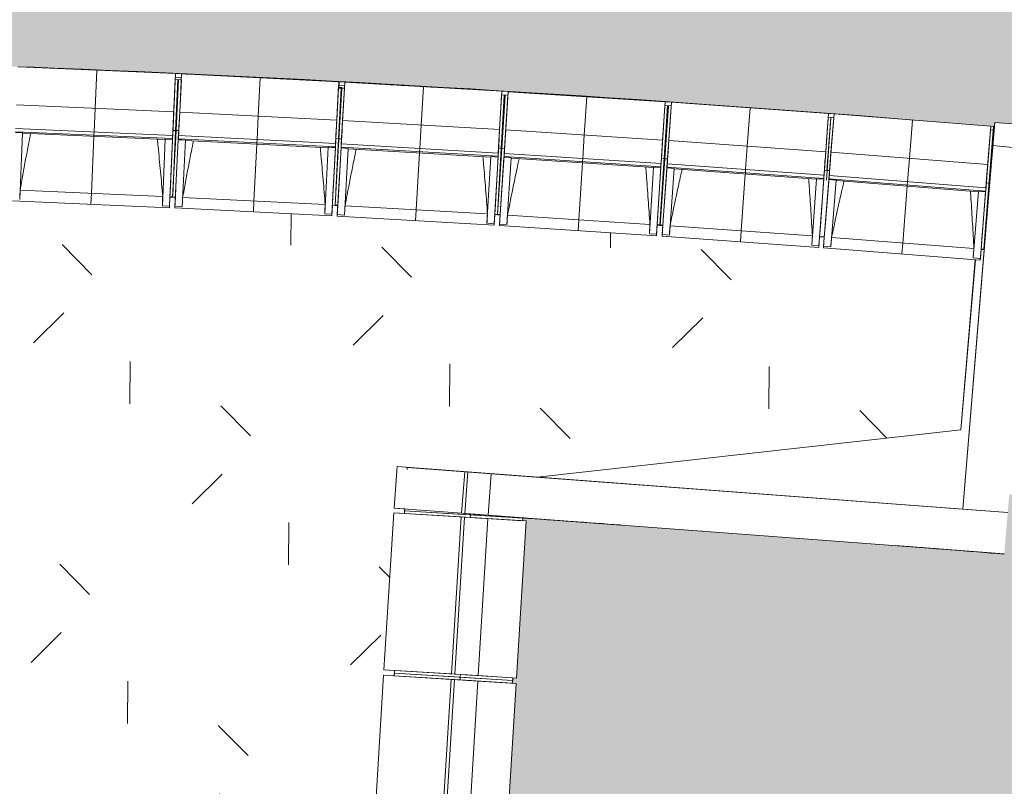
# Model space of a CAD drawing. Header units: centimetres. Extents: x -3187 to 4392, y -3706 to 602.
# Tile 9 of 26: x -1594 to -1049, y -2459 to -2035. Entities that reach past the tile are written whole.
import ezdxf

# ---------------------------------------------------------------- set-up
doc = ezdxf.new("R2010")
doc.units = ezdxf.units.CM
for name, color, linetype, lineweight in [('0-1', 7, 'Continuous', 5), ('ANNOTATIONS-1', 7, 'Continuous', 9), ('MUR', 7, 'Continuous', 9), ('OSSATURE', 7, 'Continuous', 9), ('SOL', 7, 'Continuous', 9), ('TOIT', 7, 'Continuous', 9), ('Z', 7, 'Continuous', 9)]:
    doc.layers.add(name, color=color, linetype=linetype, lineweight=lineweight)
for name, color, linetype, lineweight, true_color in [('A-FLOR-PATT-1', 7, 'Continuous', 5, 0xf4f4f4), ('AB1_BAT-1', 7, 'Continuous', 9, 0xd4d4d4), ('AB1_MAC-1', 7, 'Continuous', 9, 0xaaaaaa), ('AB3_VEGETATION_pelouse_contour-1', 7, 'Continuous', 9, 0xaaaaaa), ('AB3_VEGETATION_pelouse_surface-1', 7, 'Continuous', 9, 0xaaaaaa), ('OSSATURE-1', 5, 'Continuous', 9, 0x0000ff)]:
    doc.layers.add(name, color=color, linetype=linetype, lineweight=lineweight, true_color=true_color)
pattern_1 = [(0, (0, 0), (162.56, 40.64), [6.706, -115.214, 6.706, -115.214, -650.24]), (0, (0, 0), (162.56, 40.64), [-243.84, 6.706, -237.134, 6.706, -115.214, -284.48]), (0, (0, 0), (162.56, 40.64), [-609.6, 6.706, -74.574, 6.706, -196.494]), (120, (60.96, 20.32), (-116.4753, 120.4611), [6.706, -115.214, 6.706, -115.214, -650.24]), (120, (60.96, 20.32), (-116.4753, 120.4611), [-243.84, 6.706, -237.134, 6.706, -115.214, -284.48]), (120, (60.96, 20.32), (-116.4753, 120.4611), [-609.6, 6.706, -74.574, 6.706, -196.494]), (240, (81.28, 101.6), (-46.0847, -161.1011), [6.706, -115.214, 6.706, -115.214, -650.24]), (240, (81.28, 101.6), (-46.0847, -161.1011), [-243.84, 6.706, -237.134, 6.706, -115.214, -284.48]), (240, (81.28, 101.6), (-46.0847, -161.1011), [-609.6, 6.706, -74.574, 6.706, -196.494])]

# ---------------------------------------------------------------- blocks, each defined once
blk = doc.blocks.new('B02_ARC_rvt-1-2021_015_1011_ARC_1_100_Aménagement extérieur Etat projeté')
at = {"layer": 'A-FLOR-PATT-1'}
for points in [[(-808.23, -2115.47), (-741.81, -1482.43), (-758.23, -1480.81), (-807.21, -1475.99), (-807.21, -1474.42), (-809.61, -1474.19), (-809.74, -1475.6), (-896.38, -1467.62), (-896.38, -1466.44), (-898.82, -1466.23), (-898.95, -1467.27), (-985.6, -1459.89), (-985.6, -1458.97), (-988.07, -1458.77), (-988.13, -1459.53), (-1074.86, -1452.71), (-1074.86, -1452.18), (-1077.37, -1452), (-1077.4, -1452.36), (-1164.17, -1446.1), (-1164.17, -1445.79), (-1280.92, -1438.31), (-1401.53, -1431.41), (-1441.74, -1429.46), (-1542.26, -1424.71), (-1682.98, -1419.33), (-1803.6, -1415.77), (-1933.54, -1413.38), (-1969.36, -1412.9), (-1969.36, -1412.45), (-1971.92, -1412.42), (-1971.92, -1412.72), (-2058.92, -1412.12), (-2058.92, -1411.31), (-2061.47, -1411.28), (-2061.47, -1411.96), (-2148.47, -1411.96), (-2148.47, -1410.9), (-2151.03, -1410.89), (-2151.03, -1411.79), (-2238.02, -1412.32), (-2238.15, -1410.88), (-2240.6, -1410.89), (-2240.58, -1412.19), (-2332.45, -1413.36), (-2331.03, -1505.65), (-2333.06, -1505.68), (-2333.02, -1508.68), (-2330.99, -1508.65), (-2329.65, -1595.64), (-2331.68, -1595.67), (-2331.64, -1598.67), (-2329.6, -1598.64), (-2328.27, -1685.63), (-2330.3, -1685.66), (-2330.26, -1688.66), (-2328.22, -1688.63), (-2326.89, -1775.62), (-2328.92, -1775.65), (-2328.88, -1778.65), (-2326.84, -1778.62), (-2325.51, -1865.6), (-2327.54, -1865.64), (-2327.5, -1868.64), (-2325.46, -1868.6), (-2324.13, -1955.59), (-2326.16, -1955.63), (-2326.11, -1958.63), (-2324.08, -1958.59), (-2322.65, -2051.95), (-2231.21, -2050.89), (-2230.97, -2052.56), (-2227.67, -2052.51), (-2227.68, -2050.88), (-2140.68, -2050.48), (-2140.58, -2051.81), (-2137.15, -2051.79), (-2137.14, -2050.39), (-2050.14, -2050.59), (-2050.14, -2051.67), (-2046.62, -2051.68), (-2046.61, -2050.61), (-1959.62, -2051.4), (-1959.62, -2052.13), (-1956.25, -2052.17), (-1956.24, -2051.45), (-1869.25, -2052.85), (-1869.25, -2053.34), (-1865.79, -2053.39), (-1865.78, -2052.92), (-1778.81, -2054.93), (-1778.81, -2055.28), (-1775.35, -2055.36), (-1775.34, -2055.02), (-1662.88, -2058.56), (-1562.36, -2062.47), (-1481.95, -2066.04), (-1361.33, -2072.51), (-1240.71, -2080.16), (-1140.19, -2087.39), (-1054.47, -2094.32), (-1054.27, -2091.88), (-1029.35, -2093.95), (-1029.55, -2097.1), (-809.27, -2115.38)], [(324.34, -3162.33), (461.48, -2506.28), (360.94, -2485.75), (250.36, -2464.27), (247.57, -2479), (126.31, -2456.74), (5.7, -2435.87), (-114.92, -2416.3), (-235.54, -2397.99), (-356.16, -2380.97), (-456.68, -2367.66), (-577.3, -2352.96), (-697.92, -2339.51), (-818.54, -2327.31), (-939.16, -2316.36), (-1042.07, -2307.93), (-1041.3, -2297.96), (-1046.26, -2297.58), (-1049, -2330.64), (-1184.99, -2320.29), (-1315.43, -2310.67), (-1315.43, -2312.18), (-1313.5, -2312.3), (-1318.89, -2399.13), (-1320.93, -2399.13), (-1321.11, -2402), (-1319.08, -2402.12), (-1324.66, -2488.94), (-1326.51, -2488.96), (-1326.69, -2491.82), (-1324.66, -2491.95), (-1330.05, -2578.78), (-1332.09, -2578.78), (-1332.27, -2581.65), (-1330.24, -2581.78), (-1335.64, -2668.61), (-1337.67, -2668.61), (-1337.85, -2671.48), (-1335.82, -2671.6), (-1341.4, -2758.42), (-1343.25, -2758.44), (-1343.43, -2761.3), (-1341.4, -2761.43), (-1346.8, -2848.26), (-1348.84, -2848.26), (-1349.01, -2851.13), (-1346.99, -2851.26), (-1352.7, -2943.19), (-1220.61, -2952.15), (-1099.99, -2961.54), (-979.37, -2972.13), (-858.75, -2983.93), (-722.14, -2998.73), (-722.14, -2998.79), (-597.4, -3013.58), (-542.47, -3020.42), (-542.47, -3020.67), (-539.03, -3021.1), (-539, -3020.86), (-452.76, -3032.34), (-452.75, -3032.61), (-449.34, -3033.07), (-449.29, -3032.7), (-363.12, -3044.69), (-363.12, -3045.13), (-359.73, -3045.63), (-359.66, -3045.18), (-273.58, -3057.79), (-273.58, -3058.32), (-270.21, -3058.81), (-270.13, -3058.3), (-184.14, -3071.54), (-184.07, -3072.33), (-180.82, -3072.84), (-180.69, -3072.07), (-94.82, -3086.05), (-94.8, -3086.9), (-91.52, -3087.45), (-91.36, -3086.48), (-5.57, -3100.95), (-5.57, -3102.05), (-2.32, -3102.63), (-2.12, -3101.53), (83.56, -3116.62), (83.56, -3117.9), (86.77, -3118.47), (86.99, -3117.23), (172.57, -3132.93), (172.28, -3134.48), (175.7, -3135.12), (176, -3133.56), (261.46, -3149.87), (261.11, -3151.67), (264.52, -3152.35), (264.88, -3150.53), (323.92, -3162.24)]]:
    blk.add_hatch(color=256, dxfattribs=at).paths.add_polyline_path(points)
at = {"layer": 'MUR'}
for p, q in [((-1507.68, -2066.93), (-1504.23, -2067.1)), ((-1417.34, -2071.52), (-1413.94, -2071.7)), ((-1327.09, -2076.72), (-1323.59, -2076.93)), ((-1325.09, -2076.84), (-1325.59, -2076.81)), ((-1236.77, -2082.56), (-1233.21, -2082.8)), ((-1234.7, -2082.7), (-1235.28, -2082.66)), ((-1146.43, -2089.03), (-1143.38, -2089.26)), ((-1056.65, -2096.08), (-1055.15, -2096.21)), ((-1055.15, -2096.21), (-1056.65, -2096.08)), ((-1055.15, -2096.21), (-1055, -2094.28)), ((-1055, -2094.28), (-1055.15, -2096.21)), ((-1315.43, -2310.67), (-1315.52, -2312.17)), ((-1315.52, -2312.17), (-1315.43, -2310.67)), ((-1315.43, -2310.67), (-1313.38, -2310.82)), ((-1313.38, -2310.82), (-1315.43, -2310.67)), ((-1320.92, -2399), (-1321.11, -2402)), ((-1321.11, -2402), (-1320.92, -2399))]:
    blk.add_line(p, q, dxfattribs=at)
at = {"layer": 'SOL'}
for p, q in [((-1325.1, -2077.06), (-1325.61, -2077.03)), ((-1325.61, -2077.03), (-1325.1, -2077.06)), ((-1234.72, -2082.88), (-1235.29, -2082.85)), ((-1235.29, -2082.85), (-1234.72, -2082.88)), ((-1054.46, -2094.23), (-1056.49, -2094.06)), ((-1056.49, -2094.06), (-1054.46, -2094.23)), ((-1054.63, -2096.25), (-1055.15, -2096.21)), ((-1055.15, -2096.21), (-1054.63, -2096.25)), ((-1054.47, -2094.32), (-1054.63, -2096.25)), ((-1054.63, -2096.25), (-1054.47, -2094.32)), ((-1315.52, -2312.17), (-1315.43, -2310.67)), ((-1315.43, -2310.67), (-1315.52, -2312.17)), ((-1315.52, -2312.17), (-1315.43, -2310.67)), ((-1315.43, -2310.67), (-1315.52, -2312.17)), ((-1321.11, -2402), (-1320.92, -2399)), ((-1320.92, -2399), (-1321.11, -2402)), ((-1321.11, -2402), (-1320.92, -2399)), ((-1320.92, -2399), (-1321.11, -2402))]:
    blk.add_line(p, q, dxfattribs=at)
for centre, radius, start, end in [((-2077.39, -14321.19), 12269.68, 85.426278, 87.721948), ((-2077.39, -14321.19), 12269.68, 85.426278, 87.721948), ((-2999.15, -26565.43), 24313.13, 85.901354, 86.029), ((-2999.15, -26565.43), 24313.13, 85.901354, 86.029), ((-2999.15, -26565.43), 24313.13, 85.399374, 85.542301), ((-2999.15, -26565.43), 24313.13, 85.399374, 85.542301)]:
    blk.add_arc(centre, radius, start, end, dxfattribs=at)
blk = doc.blocks.new('20_MUR PREFA_01 - MODULE_01 B-3165811-2021_015_1011_ARC_1_100_Aménagement extérieur Etat projeté')
at = {"layer": 'Z'}
for p, q in [((0, 72.21), (0, 66.14)), ((0, 66.14), (0, 34.62)), ((0, 34.62), (0, 33.97)), ((0, 33.97), (0, 32.17)), ((0, 32.17), (0, 19.17)), ((0, 19.17), (0, -2.03))]:
    blk.add_line(p, q, dxfattribs=at)
blk = doc.blocks.new('B02_DC_STR_rvt-1-2021_015_1011_ARC_1_100_Aménagement extérieur Etat projeté')
at = {"layer": 'OSSATURE'}
h = blk.add_hatch(dxfattribs=at)
h.set_pattern_fill('FP_7', color=256, style=0, pattern_type=2)
h.set_pattern_definition(pattern_1)
h.paths.add_polyline_path([(-1504.29, -2068.35), (-1504.13, -2065.1), (-1507.6, -2065.11), (-1507.59, -2068.2), (-1505.2, -2068.31)])
h.paths.add_polyline_path([(-1490.4, -2065.78), (-1490.4, -2065.77), (-1499.19, -2065.33)])
h = blk.add_hatch(dxfattribs=at)
h.set_pattern_fill('FP_5', color=256, style=0, pattern_type=2)
h.set_pattern_definition(pattern_1)
h.paths.add_polyline_path([(-1414.02, -2073.04), (-1413.83, -2069.78), (-1416.95, -2069.62), (-1417.09, -2072.9), (-1415.05, -2072.99)])
h.paths.add_polyline_path([(-1393.98, -2070.83), (-1393.98, -2070.82), (-1394.95, -2070.77)])
at = {"layer": 'ANNOTATIONS-1'}
for p, q in [((-1507.45, -2095.93), (-1507.2, -2095.94)), ((-1055.61, -2108), (-1054.69, -2096.24)), ((-1327.25, -2105.46), (-1326.94, -2105.48)), ((-1237.12, -2111.06), (-1236.74, -2111.09)), ((-1057.33, -2123.91), (-1056.93, -2123.94)), ((-1507.59, -2133.22), (-1510.58, -2133.08)), ((-1417.76, -2137.79), (-1420.7, -2137.63)), ((-1327.87, -2142.99), (-1330.91, -2142.8)), ((-1237.94, -2148.82), (-1241.05, -2148.6)), ((-1148.57, -2155.23), (-1151.16, -2155.03)), ((-1060.1, -2162.18), (-1072.02, -2305.68)), ((-1060.1, -2162.18), (-1061.84, -2162.04)), ((-1379.32, -2282.69), (-1379.39, -2283.81)), ((-1059.78, -2306.6), (-1379.32, -2282.69)), ((-1380.74, -2305.64), (-1380.9, -2308.11)), ((-1386.29, -2394.94), (-1386.48, -2397.94))]:
    blk.add_line(p, q, dxfattribs=at)
at = {"layer": 'MUR'}
for p, q in [((-1054.47, -2094.32), (-1060.1, -2162.18)), ((-1055.33, -2104.73), (-1054.27, -2091.88)), ((-1029.35, -2093.95), (-1054.27, -2091.88)), ((-1072.02, -2305.68), (-1055.33, -2104.73)), ((-1030.44, -2107.05), (-1055.33, -2104.73)), ((-1055.33, -2104.73), (-1030.44, -2107.05)), ((-1060.1, -2162.18), (-1072.02, -2305.68)), ((-1062.2, -2187.4), (-1067.57, -2252.18)), ((-1067.57, -2252.18), (-1062.2, -2187.4)), ((-1386.62, -2305.2), (-1384.91, -2282.27)), ((-1072.02, -2305.68), (-1384.91, -2282.27)), ((-1384.91, -2282.27), (-1347.55, -2285.06)), ((-1347.55, -2285.06), (-1349.27, -2308)), ((-1347.55, -2285.06), (-1337.41, -2285.82)), ((-1345.76, -2285.2), (-1347.47, -2308.13)), ((-1338.65, -2285.73), (-1345.76, -2285.2)), ((-1345.76, -2285.2), (-1332.8, -2286.17)), ((-1336.36, -2285.9), (-1338.65, -2285.73)), ((-1337.41, -2285.82), (-1336.36, -2285.9)), ((-1332.8, -2286.17), (-1334.51, -2309.1)), ((-1332.8, -2286.17), (-1047.08, -2307.55)), ((-1349.27, -2308), (-1386.62, -2305.2)), ((-1386.62, -2305.2), (-1380.74, -2305.64)), ((-1339.13, -2308.76), (-1349.27, -2308)), ((-1334.51, -2309.1), (-1347.47, -2308.13)), ((-1347.47, -2308.13), (-1340.36, -2308.67)), ((-1340.36, -2308.67), (-1338.07, -2308.84)), ((-1338.07, -2308.84), (-1339.13, -2308.76)), ((-1048.99, -2330.47), (-1334.51, -2309.1)), ((-1072.02, -2305.68), (-1047.08, -2307.55)), ((-1072.02, -2305.68), (-1047.08, -2307.55))]:
    blk.add_line(p, q, dxfattribs=at)
at = {"layer": 'OSSATURE'}
for p, q in [((-1594.51, -2061.1), (-1507.59, -2064.91)), ((-1508.97, -2096.31), (-1507.74, -2068.2)), ((-1507.59, -2064.91), (-1508.52, -2086.09)), ((-1507.74, -2068.2), (-1504.29, -2068.35)), ((-1504.29, -2068.35), (-1507.74, -2068.2)), ((-1506.24, -2068.27), (-1507.47, -2096.38)), ((-1507.22, -2096.39), (-1505.79, -2068.28)), ((-1505.72, -2096.47), (-1504.29, -2068.35)), ((-1505.2, -2086.25), (-1504.13, -2065.08)), ((-1504.13, -2065.08), (-1417.24, -2069.5)), ((-1417.24, -2069.5), (-1418.32, -2090.67)), ((-1417.09, -2072.9), (-1416.95, -2069.62)), ((-1415.05, -2090.84), (-1413.83, -2069.68)), ((-1413.83, -2069.68), (-1326.97, -2074.7)), ((-1418.84, -2100.89), (-1417.35, -2071.57)), ((-1415.91, -2072.96), (-1417.34, -2100.96)), ((-1417.14, -2100.98), (-1415.52, -2072.97)), ((-1417.09, -2072.9), (-1414.02, -2073.04)), ((-1414.02, -2073.04), (-1417.09, -2072.9)), ((-1415.64, -2101.06), (-1414.02, -2073.04)), ((-1326.97, -2074.7), (-1328.2, -2095.86)), ((-1324.83, -2096.07), (-1323.46, -2074.92)), ((-1323.46, -2074.92), (-1236.64, -2080.54)), ((-1328.79, -2106.08), (-1327.09, -2076.81)), ((-1325.6, -2076.89), (-1327.29, -2106.17)), ((-1326.99, -2106.19), (-1325.09, -2076.92)), ((-1325.49, -2106.28), (-1323.6, -2077.01)), ((-1236.64, -2080.54), (-1238.01, -2101.69)), ((-1234.58, -2101.93), (-1233.06, -2080.79)), ((-1233.06, -2080.79), (-1146.29, -2087.01)), ((-1595.44, -2082.28), (-1508.52, -2086.09)), ((-1508.52, -2086.09), (-1509.09, -2099.08)), ((-1505.86, -2099.23), (-1505.2, -2086.25)), ((-1505.2, -2086.25), (-1418.32, -2090.67)), ((-1238.67, -2111.91), (-1236.78, -2082.71)), ((-1235.29, -2082.81), (-1237.18, -2112)), ((-1236.81, -2112.03), (-1234.71, -2082.85)), ((-1235.31, -2112.14), (-1233.22, -2082.95)), ((-1508.72, -2090.72), (-1509.17, -2100.88)), ((-1508.78, -2091.95), (-1508.68, -2089.66)), ((-1508.68, -2089.66), (-1508.72, -2090.72)), ((-1505.96, -2101.03), (-1505.44, -2090.88)), ((-1505.39, -2089.82), (-1505.5, -2092.11)), ((-1505.44, -2090.88), (-1505.39, -2089.82)), ((-1418.32, -2090.67), (-1418.98, -2103.65)), ((-1415.8, -2103.82), (-1415.05, -2090.84)), ((-1415.05, -2090.84), (-1328.2, -2095.86)), ((-1148.53, -2118.36), (-1146.44, -2089.15)), ((-1146.29, -2087.01), (-1147.8, -2108.15)), ((-1147.18, -2118.46), (-1144.89, -2089.27)), ((-1144.94, -2089.26), (-1147.04, -2118.47)), ((-1145.69, -2118.57), (-1143.39, -2089.38)), ((-1144.89, -2108.37), (-1143.22, -2087.24)), ((-1143.22, -2087.24), (-1056.49, -2094.06)), ((-1596.09, -2097.06), (-1509.17, -2100.88)), ((-1509.09, -2099.08), (-1596.01, -2095.26)), ((-1509.1, -2133.25), (-1507.22, -2096.39)), ((-1509.09, -2099.08), (-1508.78, -2091.95)), ((-1507.47, -2096.38), (-1509.05, -2132.33)), ((-1508.97, -2096.31), (-1509.02, -2097.56)), ((-1507.47, -2096.38), (-1508.97, -2096.31)), ((-1505.72, -2096.47), (-1507.22, -2096.39)), ((-1505.5, -2092.11), (-1505.86, -2099.23)), ((-1505.79, -2097.72), (-1505.72, -2096.47)), ((-1418.55, -2095.29), (-1419.07, -2105.45)), ((-1418.98, -2103.65), (-1418.61, -2096.53)), ((-1418.61, -2096.53), (-1418.5, -2094.23)), ((-1418.5, -2094.23), (-1418.55, -2095.29)), ((-1415.9, -2105.62), (-1415.32, -2095.47)), ((-1415.39, -2096.7), (-1415.8, -2103.82)), ((-1415.26, -2094.41), (-1415.39, -2096.7)), ((-1415.32, -2095.47), (-1415.26, -2094.41)), ((-1328.2, -2095.86), (-1328.95, -2108.84)), ((-1325.67, -2109.04), (-1324.83, -2096.07)), ((-1324.83, -2096.07), (-1238.01, -2101.69)), ((-1058.96, -2125.4), (-1056.65, -2096.09)), ((-1056.49, -2094.06), (-1058.15, -2115.2)), ((-1055.15, -2096.21), (-1057.46, -2125.52)), ((-1592.11, -2097.67), (-1596.11, -2097.5)), ((-1592.1, -2097.65), (-1596.1, -2097.48)), ((-1593.73, -2134.54), (-1592.11, -2097.67)), ((-1592.11, -2097.67), (-1592.1, -2097.65)), ((-1592.11, -2097.89), (-1513.2, -2101.35)), ((-1513.19, -2101.13), (-1514.8, -2138)), ((-1509.19, -2101.29), (-1513.19, -2101.12)), ((-1513.19, -2101.12), (-1513.19, -2101.13)), ((-1509.19, -2101.31), (-1513.19, -2101.13)), ((-1509.19, -2101.31), (-1510.81, -2138.17)), ((-1509.02, -2097.56), (-1510.33, -2127.38)), ((-1509.17, -2100.88), (-1509.19, -2101.29)), ((-1507.85, -2138.32), (-1505.98, -2101.46)), ((-1507.3, -2127.53), (-1505.79, -2097.72)), ((-1505.98, -2101.45), (-1505.96, -2101.03)), ((-1505.98, -2101.46), (-1505.98, -2101.45)), ((-1501.98, -2101.65), (-1505.98, -2101.45)), ((-1501.98, -2101.67), (-1505.98, -2101.46)), ((-1505.96, -2101.03), (-1419.07, -2105.45)), ((-1418.98, -2103.65), (-1505.86, -2099.23)), ((-1503.86, -2138.52), (-1501.98, -2101.67)), ((-1501.99, -2101.89), (-1423.1, -2105.9)), ((-1501.98, -2101.67), (-1501.98, -2101.65)), ((-1418.9, -2102.13), (-1420.42, -2131.94)), ((-1419.26, -2137.6), (-1417.14, -2100.98)), ((-1418.84, -2100.89), (-1418.9, -2102.13)), ((-1417.34, -2100.96), (-1418.84, -2100.89)), ((-1417.34, -2100.96), (-1418.8, -2129.73)), ((-1417.44, -2132.11), (-1415.71, -2102.31)), ((-1415.64, -2101.06), (-1417.14, -2100.98)), ((-1415.71, -2102.31), (-1415.64, -2101.06)), ((-1328.46, -2100.49), (-1329.05, -2110.64)), ((-1328.95, -2108.84), (-1328.53, -2101.72)), ((-1328.53, -2101.72), (-1328.4, -2099.43)), ((-1328.4, -2099.43), (-1328.46, -2100.49)), ((-1325.79, -2110.84), (-1325.13, -2100.69)), ((-1325.21, -2101.93), (-1325.67, -2109.04)), ((-1325.06, -2099.64), (-1325.21, -2101.93)), ((-1325.13, -2100.69), (-1325.06, -2099.64)), ((-1238.01, -2101.69), (-1238.85, -2114.67)), ((-1235.51, -2114.9), (-1234.58, -2101.93)), ((-1234.58, -2101.93), (-1147.8, -2108.15)), ((-1423.09, -2105.68), (-1424.96, -2142.53)), ((-1419.09, -2105.86), (-1423.09, -2105.66)), ((-1423.09, -2105.66), (-1423.09, -2105.68)), ((-1419.09, -2105.88), (-1423.09, -2105.68)), ((-1419.09, -2105.88), (-1420.96, -2142.73)), ((-1419.07, -2105.45), (-1419.09, -2105.86)), ((-1418.06, -2142.89), (-1415.93, -2106.05)), ((-1415.93, -2106.04), (-1415.9, -2105.62)), ((-1415.93, -2106.05), (-1415.93, -2106.04)), ((-1411.93, -2106.27), (-1415.93, -2106.04)), ((-1411.94, -2106.28), (-1415.93, -2106.05)), ((-1415.9, -2105.62), (-1329.05, -2110.64)), ((-1328.95, -2108.84), (-1415.8, -2103.82)), ((-1414.07, -2143.12), (-1411.94, -2106.28)), ((-1411.94, -2106.28), (-1411.93, -2106.27)), ((-1411.94, -2106.5), (-1333.09, -2111.06)), ((-1328.86, -2107.33), (-1330.58, -2137.13)), ((-1327.29, -2106.17), (-1329.41, -2142.8)), ((-1329.36, -2142.8), (-1326.99, -2106.19)), ((-1328.79, -2106.08), (-1328.86, -2107.33)), ((-1327.29, -2106.17), (-1328.79, -2106.08)), ((-1327.5, -2137.32), (-1325.57, -2107.53)), ((-1325.49, -2106.28), (-1326.99, -2106.19)), ((-1325.57, -2107.53), (-1325.49, -2106.28)), ((-1238.31, -2106.32), (-1238.97, -2116.46)), ((-1238.85, -2114.67), (-1238.39, -2107.55)), ((-1238.39, -2107.55), (-1238.24, -2105.26)), ((-1238.24, -2105.26), (-1238.31, -2106.32)), ((-1235.64, -2116.69), (-1234.91, -2106.55)), ((-1235, -2107.78), (-1235.51, -2114.9)), ((-1234.83, -2105.49), (-1235, -2107.78)), ((-1234.91, -2106.55), (-1234.83, -2105.49)), ((-1333.07, -2110.84), (-1335.2, -2147.68)), ((-1329.07, -2111.06), (-1333.07, -2110.82)), ((-1333.07, -2110.82), (-1333.07, -2110.84)), ((-1329.07, -2111.07), (-1333.07, -2110.84)), ((-1329.07, -2111.07), (-1331.2, -2147.91)), ((-1329.05, -2110.64), (-1329.07, -2111.06)), ((-1328.2, -2148.1), (-1325.82, -2111.27)), ((-1325.82, -2111.27), (-1325.81, -2111.26)), ((-1321.82, -2111.53), (-1325.82, -2111.27)), ((-1325.81, -2111.26), (-1325.79, -2110.84)), ((-1321.82, -2111.52), (-1325.81, -2111.26)), ((-1325.79, -2110.84), (-1238.97, -2116.46)), ((-1238.85, -2114.67), (-1325.67, -2109.04)), ((-1324.21, -2148.36), (-1321.82, -2111.53)), ((-1321.83, -2111.75), (-1243.01, -2116.85)), ((-1321.82, -2111.53), (-1321.82, -2111.52)), ((-1238.76, -2113.15), (-1240.68, -2142.94)), ((-1237.18, -2112), (-1239.55, -2148.62)), ((-1239.45, -2148.84), (-1236.81, -2112.03)), ((-1238.67, -2111.91), (-1238.76, -2113.15)), ((-1237.18, -2112), (-1238.67, -2111.91)), ((-1237.54, -2143.15), (-1235.4, -2113.38)), ((-1235.31, -2112.14), (-1236.81, -2112.03)), ((-1235.4, -2113.38), (-1235.31, -2112.14)), ((-1148.13, -2112.77), (-1148.86, -2122.91)), ((-1147.8, -2108.15), (-1148.73, -2121.12)), ((-1148.22, -2114.01), (-1148.06, -2111.72)), ((-1148.06, -2111.72), (-1148.13, -2112.77)), ((-1146.05, -2123.13), (-1145.25, -2112.99)), ((-1145.91, -2121.33), (-1144.89, -2108.37)), ((-1145.17, -2111.93), (-1145.35, -2114.22)), ((-1145.25, -2112.99), (-1145.17, -2111.93)), ((-1144.89, -2108.37), (-1058.15, -2115.2)), ((-1242.99, -2116.64), (-1245.37, -2153.46)), ((-1239, -2116.88), (-1242.99, -2116.62)), ((-1242.99, -2116.62), (-1242.99, -2116.64)), ((-1239, -2116.9), (-1242.99, -2116.64)), ((-1239, -2116.9), (-1241.38, -2153.72)), ((-1238.97, -2116.46), (-1239, -2116.88)), ((-1238.31, -2153.93), (-1235.67, -2117.12)), ((-1235.67, -2117.11), (-1235.64, -2116.69)), ((-1235.67, -2117.12), (-1235.67, -2117.11)), ((-1231.67, -2117.39), (-1235.67, -2117.11)), ((-1231.68, -2117.41), (-1235.67, -2117.12)), ((-1235.64, -2116.69), (-1148.86, -2122.91)), ((-1148.73, -2121.12), (-1235.51, -2114.9)), ((-1234.32, -2154.22), (-1231.68, -2117.41)), ((-1231.69, -2117.63), (-1152.9, -2123.28)), ((-1231.68, -2117.41), (-1231.67, -2117.39)), ((-1148.73, -2121.12), (-1148.22, -2114.01)), ((-1148.53, -2118.36), (-1148.62, -2119.61)), ((-1147.04, -2118.47), (-1148.53, -2118.36)), ((-1147.04, -2118.47), (-1147.42, -2123.79)), ((-1145.69, -2118.57), (-1147.18, -2118.46)), ((-1145.35, -2114.22), (-1145.91, -2121.33)), ((-1145.79, -2119.82), (-1145.69, -2118.57)), ((-1058.15, -2115.2), (-1059.17, -2128.16)), ((-1058.61, -2121.05), (-1058.43, -2118.76)), ((-1058.43, -2118.76), (-1058.52, -2119.81)), ((-1152.88, -2123.06), (-1155.52, -2159.87)), ((-1148.89, -2123.33), (-1152.88, -2123.04)), ((-1152.88, -2123.04), (-1152.88, -2123.06)), ((-1148.89, -2123.35), (-1152.88, -2123.06)), ((-1148.89, -2123.35), (-1151.53, -2160.15)), ((-1148.62, -2119.61), (-1150.76, -2149.38)), ((-1148.98, -2160.35), (-1146.08, -2123.56)), ((-1148.86, -2122.91), (-1148.89, -2123.33)), ((-1148.13, -2149.58), (-1145.79, -2119.82)), ((-1146.08, -2123.54), (-1146.05, -2123.13)), ((-1146.08, -2123.56), (-1146.08, -2123.54)), ((-1142.09, -2123.86), (-1146.08, -2123.54)), ((-1142.09, -2123.87), (-1146.08, -2123.56)), ((-1146.05, -2123.13), (-1059.31, -2129.95)), ((-1059.17, -2128.16), (-1145.91, -2121.33)), ((-1144.99, -2160.66), (-1142.09, -2123.87)), ((-1142.1, -2124.09), (-1063.36, -2130.29)), ((-1142.09, -2123.87), (-1142.09, -2123.86)), ((-1058.52, -2119.81), (-1059.31, -2129.95)), ((-1059.17, -2128.16), (-1058.61, -2121.05)), ((-1593.48, -2129.38), (-1514.6, -2132.85)), ((-1510.33, -2127.38), (-1510.58, -2132.97)), ((-1507.6, -2133.32), (-1507.3, -2127.53)), ((-1059.05, -2126.64), (-1061.4, -2156.4)), ((-1057.46, -2125.52), (-1060.34, -2162.09)), ((-1058.96, -2125.4), (-1059.05, -2126.64)), ((-1057.46, -2125.52), (-1058.96, -2125.4)), ((-1597.76, -2135.26), (-1510.85, -2139.08)), ((-1593.72, -2134.51), (-1593.73, -2134.54)), ((-1510.85, -2139.08), (-1510.58, -2133.08)), ((-1510.59, -2133.18), (-1509.09, -2133.24)), ((-1509.1, -2133.25), (-1507.6, -2133.32)), ((-1507.59, -2133.22), (-1507.9, -2139.22)), ((-1503.57, -2133.37), (-1424.72, -2137.38)), ((-1420.42, -2131.94), (-1420.71, -2137.74)), ((-1417.76, -2137.69), (-1417.44, -2132.11)), ((-1063.34, -2130.07), (-1066.23, -2166.86)), ((-1059.35, -2130.37), (-1063.34, -2130.05)), ((-1063.34, -2130.05), (-1063.34, -2130.07)), ((-1059.35, -2130.38), (-1063.34, -2130.07)), ((-1059.35, -2130.38), (-1062.24, -2167.17)), ((-1059.31, -2129.95), (-1059.35, -2130.37)), ((-1514.8, -2138), (-1514.81, -2137.97)), ((-1510.81, -2138.17), (-1514.8, -2138)), ((-1510.81, -2138.15), (-1510.85, -2139.08)), ((-1507.9, -2139.22), (-1507.85, -2138.29)), ((-1507.9, -2139.22), (-1421.01, -2143.64)), ((-1503.86, -2138.52), (-1507.85, -2138.32)), ((-1503.85, -2138.49), (-1503.86, -2138.52)), ((-1421.01, -2143.64), (-1420.7, -2137.64)), ((-1420.71, -2137.74), (-1419.21, -2137.82)), ((-1419.27, -2137.81), (-1419.26, -2137.71)), ((-1419.27, -2137.81), (-1417.77, -2137.9)), ((-1417.76, -2137.79), (-1418.11, -2143.8)), ((-1413.74, -2137.98), (-1334.92, -2142.53)), ((-1330.58, -2137.13), (-1330.9, -2142.71)), ((-1327.86, -2142.9), (-1327.5, -2137.32)), ((-1424.96, -2142.53), (-1424.96, -2142.5)), ((-1420.96, -2142.73), (-1424.96, -2142.53)), ((-1420.96, -2142.71), (-1421.01, -2143.64)), ((-1418.11, -2143.8), (-1418.06, -2142.87)), ((-1418.11, -2143.8), (-1331.26, -2148.81)), ((-1414.07, -2143.12), (-1418.06, -2142.89)), ((-1414.06, -2143.1), (-1414.07, -2143.12)), ((-1331.26, -2148.81), (-1330.91, -2142.8)), ((-1330.92, -2142.92), (-1329.42, -2143.01)), ((-1329.41, -2142.9), (-1329.42, -2143.01)), ((-1329.42, -2143.01), (-1329.41, -2142.9)), ((-1329.37, -2142.9), (-1329.37, -2143.01)), ((-1329.37, -2143.01), (-1329.37, -2142.9)), ((-1329.37, -2143.01), (-1327.88, -2143.11)), ((-1327.87, -2142.99), (-1328.26, -2149)), ((-1323.85, -2143.21), (-1245.06, -2148.31)), ((-1240.68, -2142.94), (-1241.05, -2148.52)), ((-1237.95, -2148.94), (-1237.54, -2143.15)), ((-1335.2, -2147.68), (-1335.2, -2147.65)), ((-1331.2, -2147.91), (-1335.2, -2147.68)), ((-1331.2, -2147.89), (-1331.26, -2148.81)), ((-1328.26, -2149), (-1328.2, -2148.07)), ((-1328.26, -2149), (-1241.44, -2154.62)), ((-1324.21, -2148.36), (-1328.2, -2148.1)), ((-1324.2, -2148.33), (-1324.21, -2148.36)), ((-1241.44, -2154.62), (-1241.05, -2148.6)), ((-1241.06, -2148.73), (-1239.56, -2148.83)), ((-1239.55, -2148.71), (-1239.56, -2148.83)), ((-1239.56, -2148.83), (-1239.55, -2148.71)), ((-1239.45, -2148.84), (-1237.95, -2148.94)), ((-1237.94, -2148.82), (-1238.37, -2154.83)), ((-1233.93, -2149.07), (-1155.18, -2154.72)), ((-1150.76, -2149.38), (-1151.17, -2155.17)), ((-1148.57, -2155.15), (-1148.13, -2149.58)), ((-1245.37, -2153.46), (-1245.38, -2153.43)), ((-1241.38, -2153.72), (-1245.37, -2153.46)), ((-1241.38, -2153.69), (-1241.44, -2154.62)), ((-1238.37, -2154.83), (-1238.31, -2153.9)), ((-1238.37, -2154.83), (-1151.6, -2161.06)), ((-1234.32, -2154.22), (-1238.31, -2153.93)), ((-1234.31, -2154.19), (-1234.32, -2154.22)), ((-1151.6, -2161.06), (-1151.16, -2155.04)), ((-1151.17, -2155.17), (-1149.68, -2155.27)), ((-1150.08, -2155.24), (-1148.58, -2155.36)), ((-1148.57, -2155.23), (-1149.05, -2161.25)), ((-1144.56, -2155.52), (-1065.85, -2161.71)), ((-1061.4, -2156.4), (-1061.83, -2161.98)), ((-1155.52, -2159.87), (-1155.52, -2159.84)), ((-1151.53, -2160.15), (-1155.52, -2159.87)), ((-1151.53, -2160.13), (-1151.6, -2161.06)), ((-1149.05, -2161.25), (-1148.97, -2160.32)), ((-1149.05, -2161.25), (-1062.31, -2168.07)), ((-1144.99, -2160.66), (-1148.98, -2160.35)), ((-1144.98, -2160.63), (-1144.99, -2160.66)), ((-1062.31, -2168.07), (-1061.84, -2162.04)), ((-1061.85, -2162.19), (-1060.36, -2162.3)), ((-1060.34, -2162.16), (-1060.36, -2162.3)), ((-1060.36, -2162.3), (-1060.34, -2162.16)), ((-1066.23, -2166.86), (-1066.23, -2166.83)), ((-1062.24, -2167.17), (-1066.23, -2166.86)), ((-1062.24, -2167.14), (-1062.31, -2168.07)), ((-1386.81, -2307.74), (-1392.21, -2394.57)), ((-1380.9, -2308.11), (-1386.81, -2307.74)), ((-1386.81, -2307.74), (-1349.42, -2310.06)), ((-1380.9, -2308.11), (-1380.8, -2306.61)), ((-1380.9, -2308.11), (-1344.47, -2310.37)), ((-1315.43, -2310.67), (-1380.8, -2306.61)), ((-1380.8, -2306.61), (-1344.37, -2308.88)), ((-1344.47, -2310.37), (-1344.37, -2308.88)), ((-1344.37, -2308.88), (-1315.43, -2310.67)), ((-1349.42, -2310.06), (-1354.82, -2396.9)), ((-1353.02, -2397.01), (-1347.63, -2310.18)), ((-1349.42, -2310.06), (-1339.28, -2310.69)), ((-1347.63, -2310.18), (-1334.65, -2310.98)), ((-1340.51, -2310.62), (-1347.63, -2310.18)), ((-1344.47, -2310.37), (-1315.52, -2312.17)), ((-1338.22, -2310.76), (-1340.51, -2310.62)), ((-1334.65, -2310.98), (-1340.05, -2397.81)), ((-1339.28, -2310.69), (-1338.22, -2310.76)), ((-1334.65, -2310.98), (-1313.5, -2312.3)), ((-1313.5, -2312.3), (-1318.89, -2399.13)), ((-1315.43, -2310.67), (-1315.52, -2312.17)), ((-1315.43, -2310.67), (-1315.52, -2312.17)), ((-1354.82, -2396.9), (-1392.21, -2394.57)), ((-1392.21, -2394.57), (-1386.29, -2394.94)), ((-1386.48, -2397.94), (-1386.39, -2396.44)), ((-1386.39, -2396.44), (-1386.29, -2394.94)), ((-1349.96, -2398.7), (-1386.39, -2396.44)), ((-1386.39, -2396.44), (-1321.12, -2400.49)), ((-1321.12, -2400.49), (-1386.39, -2396.44)), ((-1386.39, -2396.44), (-1349.96, -2398.7)), ((-1349.86, -2397.2), (-1386.29, -2394.94)), ((-1392.4, -2397.57), (-1397.79, -2484.4)), ((-1386.48, -2397.94), (-1392.4, -2397.57)), ((-1392.4, -2397.57), (-1355.01, -2399.89)), ((-1386.48, -2397.94), (-1350.05, -2400.2)), ((-1355.01, -2399.89), (-1360.4, -2486.72)), ((-1358.61, -2486.84), (-1353.21, -2400)), ((-1355.01, -2399.89), (-1344.86, -2400.52)), ((-1344.67, -2397.53), (-1354.82, -2396.9)), ((-1353.21, -2400), (-1340.23, -2400.81)), ((-1346.09, -2400.44), (-1353.21, -2400)), ((-1353.02, -2397.01), (-1345.91, -2397.45)), ((-1340.05, -2397.81), (-1353.02, -2397.01)), ((-1350.05, -2400.2), (-1349.96, -2398.7)), ((-1350.05, -2400.2), (-1321.12, -2402)), ((-1349.96, -2398.7), (-1349.86, -2397.2)), ((-1321.01, -2400.5), (-1349.96, -2398.7)), ((-1349.96, -2398.7), (-1321.01, -2400.5)), ((-1321.12, -2398.99), (-1349.86, -2397.2)), ((-1343.8, -2400.59), (-1346.09, -2400.44)), ((-1345.91, -2397.45), (-1343.61, -2397.59)), ((-1340.23, -2400.81), (-1345.63, -2487.64)), ((-1344.86, -2400.52), (-1343.8, -2400.59)), ((-1343.61, -2397.59), (-1344.67, -2397.53)), ((-1340.23, -2400.81), (-1319.08, -2402.12)), ((-1318.89, -2399.13), (-1340.05, -2397.81)), ((-1319.08, -2402.12), (-1324.47, -2488.96)), ((-1321.01, -2400.5), (-1321.11, -2402)), ((-1321.01, -2400.5), (-1321.11, -2402)), ((-1320.92, -2399), (-1321.01, -2400.5)), ((-1320.92, -2399), (-1321.01, -2400.5))]:
    blk.add_line(p, q, dxfattribs=at)
at = {"layer": 'OSSATURE', "flags": 128}
for points in [[(-1592.1, -2097.65), (-1592.11, -2097.77), (-1592.11, -2097.89)], [(-1513.2, -2101.35), (-1513.2, -2101.23), (-1513.19, -2101.12)], [(-1501.98, -2101.65), (-1501.98, -2101.77), (-1501.99, -2101.89)], [(-1423.1, -2105.9), (-1423.1, -2105.78), (-1423.09, -2105.66)], [(-1411.93, -2106.27), (-1411.94, -2106.39), (-1411.94, -2106.5)], [(-1333.09, -2111.06), (-1333.08, -2110.94), (-1333.07, -2110.82)], [(-1321.82, -2111.52), (-1321.83, -2111.63), (-1321.83, -2111.75)], [(-1243.01, -2116.85), (-1243, -2116.74), (-1242.99, -2116.62)], [(-1231.67, -2117.39), (-1231.68, -2117.51), (-1231.69, -2117.63)], [(-1152.9, -2123.28), (-1152.89, -2123.16), (-1152.88, -2123.04)], [(-1142.09, -2123.86), (-1142.1, -2123.97), (-1142.1, -2124.09)], [(-1593.48, -2129.38), (-1593.53, -2130.41), (-1593.58, -2131.43), (-1593.62, -2132.46), (-1593.67, -2133.48), (-1593.72, -2134.51)], [(-1514.81, -2137.97), (-1514.76, -2136.95), (-1514.72, -2135.92), (-1514.68, -2134.9), (-1514.64, -2133.87), (-1514.6, -2132.85)], [(-1503.57, -2133.37), (-1503.63, -2134.39), (-1503.68, -2135.42), (-1503.74, -2136.44), (-1503.8, -2137.47), (-1503.85, -2138.49)], [(-1063.36, -2130.29), (-1063.35, -2130.17), (-1063.34, -2130.05)], [(-1424.96, -2142.5), (-1424.91, -2141.48), (-1424.86, -2140.45), (-1424.82, -2139.43), (-1424.77, -2138.4), (-1424.72, -2137.38)], [(-1413.74, -2137.98), (-1413.81, -2139), (-1413.87, -2140.02), (-1413.93, -2141.05), (-1414, -2142.07), (-1414.06, -2143.1)], [(-1335.2, -2147.65), (-1335.14, -2146.63), (-1335.09, -2145.6), (-1335.03, -2144.58), (-1334.98, -2143.55), (-1334.92, -2142.53)], [(-1323.85, -2143.21), (-1323.92, -2144.23), (-1323.99, -2145.26), (-1324.06, -2146.28), (-1324.13, -2147.31), (-1324.2, -2148.33)], [(-1245.38, -2153.43), (-1245.31, -2152.41), (-1245.25, -2151.39), (-1245.19, -2150.36), (-1245.13, -2149.34), (-1245.06, -2148.31)], [(-1233.93, -2149.07), (-1234, -2150.1), (-1234.08, -2151.12), (-1234.16, -2152.14), (-1234.24, -2153.17), (-1234.31, -2154.19)], [(-1155.52, -2159.84), (-1155.45, -2158.82), (-1155.38, -2157.79), (-1155.31, -2156.77), (-1155.24, -2155.75), (-1155.18, -2154.72)], [(-1144.56, -2155.52), (-1144.64, -2156.54), (-1144.73, -2157.56), (-1144.81, -2158.59), (-1144.9, -2159.61), (-1144.98, -2160.63)], [(-1066.23, -2166.83), (-1066.16, -2165.81), (-1066.08, -2164.78), (-1066, -2163.76), (-1065.93, -2162.74), (-1065.85, -2161.71)]]:
    blk.add_lwpolyline(points, dxfattribs=at)
at = {"layer": 'OSSATURE'}
for points, knots in [([(-1587.72, -2098.08), (-1588.1, -2100.04), (-1589.02, -2104.81), (-1590.97, -2115.25), (-1592.49, -2123.72), (-1593.48, -2129.38)], [0.487154, 0.487154, 0.487154, 0.487154, 0.5833333, 0.7222222, 1, 1, 1, 1]), ([(-1514.6, -2132.85), (-1514.99, -2128.27), (-1515.6, -2121.4), (-1516.47, -2112.25), (-1517.06, -2106.25), (-1517.45, -2102.54), (-1517.59, -2101.12)], [0, 0, 0, 0, 0.2222222, 0.3333333, 0.4444444, 0.5134097, 0.5134097, 0.5134097, 0.5134097]), ([(-1497.6, -2102.11), (-1497.99, -2104.06), (-1498.94, -2108.83), (-1500.97, -2119.25), (-1502.55, -2127.72), (-1503.57, -2133.37)], [0.487154, 0.487154, 0.487154, 0.487154, 0.5833333, 0.7222222, 1, 1, 1, 1]), ([(-1425.85, -2123.64), (-1426.04, -2121.35), (-1426.45, -2116.77), (-1427, -2110.77), (-1427.36, -2107.06), (-1427.49, -2105.64)], [0.2222222, 0.2222222, 0.2222222, 0.2222222, 0.3333333, 0.4444444, 0.5134097, 0.5134097, 0.5134097, 0.5134097]), ([(-1407.6, -2106.97), (-1407.99, -2108.85), (-1408.96, -2113.54), (-1411.04, -2123.87), (-1412.68, -2132.33), (-1413.74, -2137.98)], [0.4906382, 0.4906382, 0.4906382, 0.4906382, 0.5833333, 0.7222222, 1, 1, 1, 1]), ([(-1334.92, -2142.53), (-1335.25, -2137.95), (-1335.76, -2131.07), (-1336.51, -2121.91), (-1337.02, -2115.9), (-1337.35, -2112.19), (-1337.48, -2110.77)], [0, 0, 0, 0, 0.2222222, 0.3333333, 0.4444444, 0.5134097, 0.5134097, 0.5134097, 0.5134097]), ([(-1317.45, -2112.03), (-1317.87, -2113.98), (-1318.88, -2118.74), (-1321.05, -2129.13), (-1322.75, -2137.57), (-1323.85, -2143.21)], [0.487154, 0.487154, 0.487154, 0.487154, 0.5833333, 0.7222222, 1, 1, 1, 1]), ([(-1245.06, -2148.31), (-1245.36, -2143.72), (-1245.83, -2136.85), (-1246.5, -2127.68), (-1246.97, -2121.67), (-1247.28, -2117.96), (-1247.4, -2116.54)], [0, 0, 0, 0, 0.2222222, 0.3333333, 0.4444444, 0.5134097, 0.5134097, 0.5134097, 0.5134097]), ([(-1227.31, -2117.94), (-1227.74, -2119.89), (-1228.79, -2124.64), (-1231.03, -2135.01), (-1232.78, -2143.44), (-1233.93, -2149.07)], [0.487154, 0.487154, 0.487154, 0.487154, 0.5833333, 0.7222222, 1, 1, 1, 1]), ([(-1155.18, -2154.72), (-1155.44, -2150.13), (-1155.86, -2143.25), (-1156.47, -2134.08), (-1156.9, -2128.07), (-1157.18, -2124.35), (-1157.29, -2122.93)], [0, 0, 0, 0, 0.2222222, 0.3333333, 0.4444444, 0.5134097, 0.5134097, 0.5134097, 0.5134097]), ([(-1137.72, -2124.44), (-1138.17, -2126.38), (-1139.25, -2131.12), (-1141.57, -2141.48), (-1143.38, -2149.9), (-1144.56, -2155.52)], [0.487154, 0.487154, 0.487154, 0.487154, 0.5833333, 0.7222222, 1, 1, 1, 1]), ([(-1065.85, -2161.71), (-1066.08, -2157.12), (-1066.45, -2150.24), (-1067, -2141.07), (-1067.39, -2135.05), (-1067.64, -2131.33), (-1067.74, -2129.91)], [0, 0, 0, 0, 0.2222222, 0.3333333, 0.4444444, 0.5134097, 0.5134097, 0.5134097, 0.5134097])]:
    blk.add_open_spline(points, degree=3, knots=knots, dxfattribs=at)
blk.add_open_spline([(-1424.72, -2137.38), (-1425.07, -2132.85), (-1425.44, -2128.32), (-1425.83, -2123.79)], degree=3, dxfattribs=at)
at = {"layer": 'SOL'}
for p, q in [((-1506.24, -2068.27), (-1509.05, -2132.33)), ((-1418.8, -2129.73), (-1415.52, -2072.97)), ((-1325.61, -2077.1), (-1329.41, -2142.8)), ((-1329.36, -2142.8), (-1325.11, -2077.13)), ((-1235.3, -2082.99), (-1239.55, -2148.62)), ((-1145.52, -2097.35), (-1144.9, -2089.38)), ((-1055.15, -2096.21), (-1060.34, -2162.09)), ((-1509.08, -2133.03), (-1510.58, -2132.97)), ((-1507.59, -2133.22), (-1510.58, -2133.08)), ((-1510.58, -2133.08), (-1507.59, -2133.22)), ((-1420.7, -2137.63), (-1417.76, -2137.79)), ((-1417.76, -2137.69), (-1419.26, -2137.6)), ((-1417.76, -2137.79), (-1419.23, -2137.71)), ((-1327.87, -2142.99), (-1330.91, -2142.8)), ((-1330.91, -2142.8), (-1327.87, -2142.99)), ((-1330.91, -2142.8), (-1329.41, -2142.9)), ((-1329.41, -2142.9), (-1330.91, -2142.8)), ((-1329.41, -2142.8), (-1330.9, -2142.71)), ((-1327.87, -2142.99), (-1329.37, -2142.9)), ((-1329.37, -2142.9), (-1327.87, -2142.99)), ((-1327.86, -2142.9), (-1329.36, -2142.8)), ((-1239.55, -2148.62), (-1241.05, -2148.52)), ((-1237.94, -2148.82), (-1241.05, -2148.6)), ((-1241.05, -2148.6), (-1237.94, -2148.82)), ((-1151.16, -2155.03), (-1148.57, -2155.23)), ((-1148.57, -2155.15), (-1150.06, -2155.03)), ((-1148.57, -2155.23), (-1149.67, -2155.14)), ((-1061.84, -2162.04), (-1060.1, -2162.18)), ((-1061.84, -2162.04), (-1060.34, -2162.16)), ((-1060.34, -2162.09), (-1061.83, -2161.98)), ((-1060.1, -2162.18), (-1060.34, -2162.16)), ((-1380.9, -2308.11), (-1380.74, -2305.64)), ((-1380.8, -2306.61), (-1380.9, -2308.11)), ((-1380.74, -2305.64), (-1380.8, -2306.61)), ((-1386.48, -2397.94), (-1386.29, -2394.94)), ((-1386.39, -2396.44), (-1386.48, -2397.94)), ((-1386.29, -2394.94), (-1386.39, -2396.44))]:
    blk.add_line(p, q, dxfattribs=at)
at = {"layer": 'TOIT'}
for p, q in [((-1504.13, -2065.08), (-1507.59, -2064.91)), ((-1507.59, -2064.91), (-1504.13, -2065.08)), ((-1487.58, -2065.87), (-1501.61, -2065.2)), ((-1501.61, -2065.2), (-1487.58, -2065.87)), ((-1413.83, -2069.68), (-1417.24, -2069.49)), ((-1417.24, -2069.49), (-1413.83, -2069.68)), ((-1323.46, -2074.91), (-1326.97, -2074.7)), ((-1326.97, -2074.7), (-1323.46, -2074.91)), ((-1233.06, -2080.78), (-1236.64, -2080.54)), ((-1236.64, -2080.54), (-1233.06, -2080.78)), ((-1143.22, -2087.24), (-1146.85, -2086.96)), ((-1146.85, -2086.96), (-1143.22, -2087.24)), ((-1055.51, -2094.14), (-1056.49, -2094.06)), ((-1056.49, -2094.06), (-1055.51, -2094.14)), ((-1313.4, -2310.68), (-1278.63, -2313.28)), ((-1261.41, -2314.57), (-1313.4, -2310.68)), ((-1278.63, -2313.28), (-1261.41, -2314.57)), ((-1109.47, -2325.94), (-1084.86, -2327.78)), ((-1048.99, -2330.47), (-1109.47, -2325.94)), ((-1084.86, -2327.78), (-1061.92, -2329.5)), ((-1061.92, -2329.5), (-1048.99, -2330.47))]:
    blk.add_line(p, q, dxfattribs=at)
for start, end in [(86.65597, 86.800454), (86.65597, 86.800454), (86.173321, 86.314305), (86.173321, 86.314305)]:
    blk.add_arc((-2122.13, -15079.07), 13028.66, start, end, dxfattribs=at)
at = {"layer": 'OSSATURE-1'}
for p, rotation in [((-1551.14, -2065.04), 177.4871597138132), ((-1460.79, -2069.32), 177.089890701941), ((-1370.52, -2074.22), 176.6926216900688), ((-1280.18, -2079.76), 176.2953526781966), ((-1189.82, -2085.92), 175.8980836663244), ((-1100.02, -2092.68), 175.5008146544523)]:
    blk.add_blockref('20_MUR PREFA_01 - MODULE_01 B-3165811-2021_015_1011_ARC_1_100_Aménagement extérieur Etat projeté', p, dxfattribs=dict(at, rotation=rotation))
blk = doc.blocks.new('site_dwg-305339-2021_015_1011_ARC_1_100_Aménagement extérieur Etat projeté')
at = {"layer": 'AB3_VEGETATION_pelouse_surface-1'}
h = blk.add_hatch(dxfattribs=at)
h.set_pattern_fill('FP_2', color=256, style=0, pattern_type=2)
h.set_pattern_definition([(89.567, (-40318099.34, -17074163.435), (-87.71750986, 89.0534421), [23.437, -153.339]), (44.567, (-40318099.34, -17074163.43), (-87.71785487, 89.05379237), [23.438, -101.563]), (134.567, (-40318099.34, -17074163.43), (-89.05379237, -87.71785487), [23.437, -101.562])])
h.paths.add_polyline_path([(29872, 16486.8), (29942.15, 16486.81), (29946.26, 16505.19), (29950.52, 16528.09), (29953.94, 16551.13), (29956.79, 16577.14), (29958.58, 16603.23), (29959.31, 16629.38), (29958.97, 16655.54), (29957.58, 16681.66), (29955.12, 16707.71), (29950.88, 16723.33), (29945.45, 16738.57), (29938.87, 16753.36), (29931.17, 16767.59), (29922.39, 16781.19), (29912.6, 16794.08), (29901.85, 16806.18), (29890.2, 16817.41), (29877.72, 16827.72), (29864.48, 16837.03), (29850.57, 16845.3), (29836.06, 16852.48), (29821.05, 16858.52), (29805.61, 16863.39), (29789.85, 16867.06), (29778.09, 16868.86), (29775.69, 16861.72), (29770.38, 16863.5), (29769.59, 16860.6), (29774.74, 16858.88), (29747.05, 16776.4), (29741.59, 16778.23), (29740.63, 16775.39), (29746.09, 16773.56), (29718.41, 16691.08), (29712.79, 16692.95), (29711.83, 16690.12), (29717.45, 16688.24), (29665.38, 16533.11), (29508.92, 16584.6), (29510.6, 16590.41), (29507.91, 16591.14), (29506.1, 16585.52), (29423.27, 16612.12), (29425.08, 16617.75), (29422.19, 16618.56), (29420.45, 16613.02), (29337.43, 16639.03), (29339.16, 16644.81), (29336.33, 16645.55), (29334.61, 16639.9), (29251.4, 16665.31), (29253.12, 16670.96), (29250.22, 16671.73), (29248.57, 16666.17), (29165.18, 16690.98), (29166.8, 16696.79), (29163.99, 16697.48), (29162.34, 16691.81), (29078.78, 16716.02), (29080.42, 16721.7), (29077.51, 16722.43), (29075.94, 16716.84), (28992.2, 16740.45), (28993.71, 16746.29), (28990.92, 16746.94), (28989.35, 16741.24), (28967.86, 16747.14), (28911.34, 16532.47), (28899.47, 16535.55), (28890.24, 16499.81), (28387.71, 16629.98), (28441.47, 16880.25), (28378.1, 16894.71), (28379.41, 16900.47), (28376.45, 16901), (28375.21, 16895.35), (28290.25, 16914.1), (28291.55, 16919.96), (28288.57, 16920.4), (28287.36, 16914.72), (28202.27, 16932.86), (28203.35, 16938.67), (28200.54, 16939.14), (28199.37, 16933.45), (28114.16, 16950.98), (28115.37, 16956.86), (28112.39, 16957.27), (28111.26, 16951.55), (28025.92, 16968.47), (28027.07, 16974.26), (28024.1, 16974.75), (28023.01, 16969.02), (27937.55, 16985.32), (27938.68, 16991.22), (27935.7, 16991.61), (27934.64, 16985.86), (27849.07, 17001.54), (27850.13, 17007.35), (27847.18, 17007.84), (27846.16, 17002.06), (27760.47, 17017.13), (27761.51, 17023.04), (27758.53, 17023.41), (27757.56, 17017.62), (27671.76, 17032.07), (27672.75, 17037.9), (27669.78, 17038.37), (27668.84, 17032.54), (27582.95, 17046.38), (27583.89, 17052.21), (27580.93, 17052.66), (27580.03, 17046.83), (27494.04, 17060.05), (27494.95, 17065.99), (27491.97, 17066.32), (27491.11, 17060.48), (27405.03, 17073.08), (27405.89, 17078.93), (27402.92, 17079.34), (27402.1, 17073.49), (27315.93, 17085.47), (27316.76, 17091.43), (27313.77, 17091.71), (27313, 17085.86), (27226.77, 17097.45), (27227.52, 17103.08), (27224.54, 17103.47), (27223.81, 17097.59), (27137.48, 17108.33), (27138.22, 17114.31), (27135.22, 17114.54), (27134.54, 17108.68), (27048.13, 17118.8), (27048.82, 17124.67), (27045.84, 17125.04), (27045.19, 17119.13), (26958.71, 17128.63), (26959.37, 17134.62), (26956.37, 17134.81), (26955.77, 17128.93), (26869.22, 17137.81), (26869.82, 17143.69), (26866.84, 17144.03), (26866.28, 17138.09), (26779.67, 17146.35), (26780.05, 17152.37), (26777.24, 17152.49), (26776.72, 17146.61), (26690.06, 17154.25), (26690.58, 17160.13), (26687.59, 17160.45), (26687.11, 17154.49), (26600.4, 17161.5), (26600.88, 17167.52), (26597.87, 17167.52), (26597.45, 17161.72), (26510.68, 17168.11), (26511.11, 17174), (26508.11, 17174.09), (26507.73, 17168.31), (26344.84, 17179.13), (26355.29, 17344.82), (26361.03, 17344.46), (26361.02, 17347.47), (26355.29, 17347.83), (26360.86, 17434.65), (26366.59, 17434.29), (26366.59, 17437.3), (26360.86, 17437.65), (26366.43, 17524.47), (26372.16, 17524.12), (26372.16, 17527.13), (26366.43, 17527.48), (26371.99, 17614.3), (26377.72, 17613.95), (26377.72, 17616.95), (26371.99, 17617.31), (26377.56, 17704.13), (26383.29, 17703.77), (26383.29, 17706.78), (26377.56, 17707.14), (26383.13, 17793.96), (26388.86, 17793.6), (26388.86, 17796.61), (26383.13, 17796.96), (26388.7, 17883.79), (26394.43, 17883.54), (26394.42, 17885.91), (26388.7, 17886.33), (26390.41, 17909.27), (26467.99, 17903.48), (26702.2, 17929.71), (26710.26, 18023.74), (26626.25, 18030.33), (26626.72, 18036.35), (26624.12, 18036.35), (26623.7, 18030.52), (26536.93, 18036.84), (26537.34, 18042.62), (26534.24, 18042.91), (26533.85, 18036.94), (26447.04, 18042.55), (26447.42, 18048.56), (26444.38, 18048.74), (26444.04, 18042.73), (26357.18, 18047.74), (26357.53, 18053.74), (26354.58, 18053.72), (26354.28, 18047.9), (26267.39, 18052.3), (26267.69, 18058.19), (26264.71, 18058.4), (26264.45, 18052.44), (26177.53, 18056.24), (26177.57, 18062.24), (26174.79, 18062.12), (26174.58, 18056.36), (26087.64, 18059.55), (26087.67, 18065.46), (26084.86, 18065.62), (26084.69, 18059.65), (25997.73, 18062.25), (25997.75, 18068.24), (25994.91, 18068.2), (25994.77, 18062.33), (25907.8, 18064.32), (25907.82, 18070.22), (25904.94, 18070.35), (25904.84, 18064.38), (25817.86, 18065.77), (25817.87, 18071.75), (25815.05, 18071.69), (25814.99, 18065.8), (25728, 18066.72), (25728, 18072.49), (25724.99, 18072.58), (25724.98, 18066.6), (25637.98, 18066.78), (25637.98, 18072.77), (25634.93, 18072.6), (25634.95, 18066.7), (25547.96, 18066.28), (25547.78, 18072.18), (25544.87, 18072.29), (25544.93, 18066.27), (25380.32, 18064.33), (25377.73, 18231.64), (25383.65, 18231.93), (25383.61, 18234.74), (25377.68, 18234.64), (25376.33, 18321.63), (25382.26, 18321.92), (25382.21, 18324.72), (25376.28, 18324.63), (25374.93, 18411.62), (25380.86, 18411.91), (25380.82, 18414.71), (25374.89, 18414.62), (25373.54, 18501.61), (25379.46, 18501.89), (25379.42, 18504.7), (25373.49, 18504.61), (25372.14, 18591.6), (25378.07, 18591.88), (25378.02, 18594.69), (25372.1, 18594.6), (25370.75, 18681.59), (25376.67, 18681.87), (25376.63, 18684.68), (25370.7, 18684.59), (25369.08, 18789.14), (25360.74, 18788.53), (25342.1, 18788.16), (25323.47, 18788.8), (25304.9, 18790.43), (25286.44, 18793.06), (25261.13, 18727.11), (25286.5, 18632.5), (25228.4, 18639.59), (25217.62, 18610.47), (25184.87, 18518.56), (25153.23, 18426.27), (25122.71, 18333.6), (25093.31, 18240.57), (25065.03, 18147.19), (25046.93, 18084.73), (25047.14, 16906.16), (26328.15, 16486.19), (29870.61, 16486.8)])
at = {"layer": 'AB1_BAT-1', "flags": 128}
blk.add_lwpolyline([(26467.99, 17903.48), (26702.2, 17929.71), (26710.41, 18023.72)], dxfattribs=at)
at = {"layer": 'AB3_VEGETATION_pelouse_contour-1', "flags": 128}
blk.add_lwpolyline([(26710.26, 18023.74), (26702.2, 17929.71), (26467.99, 17903.48)], dxfattribs=at)

msp = doc.modelspace()

# ---------------------------------------------------------------- block references
at = {"layer": '0-1'}
for name in ['B02_ARC_rvt-1-2021_015_1011_ARC_1_100_Aménagement extérieur Etat projeté', 'B02_DC_STR_rvt-1-2021_015_1011_ARC_1_100_Aménagement extérieur Etat projeté']:
    msp.add_blockref(name, (0, 0), dxfattribs=at)
at = {"layer": 'AB1_MAC-1', "rotation": 359.9901930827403}
msp.add_blockref('site_dwg-305339-2021_015_1011_ARC_1_100_Aménagement extérieur Etat projeté', (-27778.38, -20187.02), dxfattribs=at)

doc.saveas('drawing.dxf')
